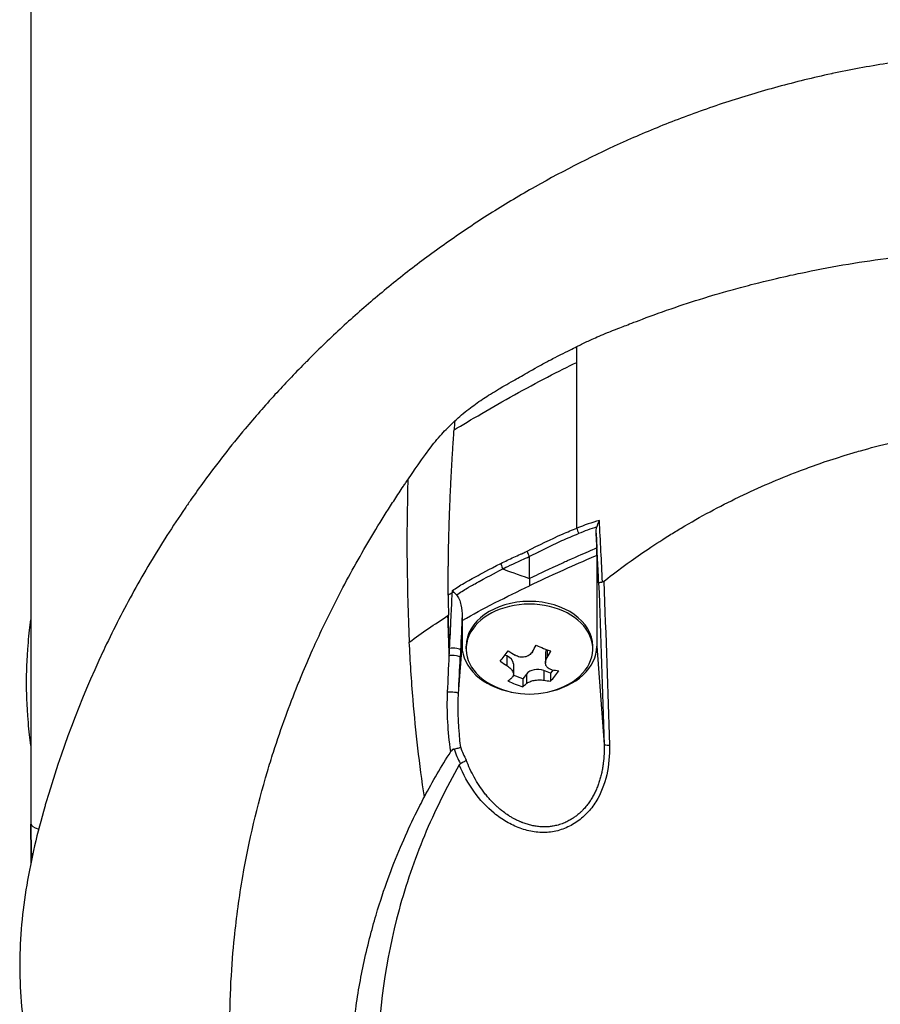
# Model space of a CAD drawing. Header units: millimetres. Extents: x 0 to 4378, y 0 to 2376.
# Tile 32 of 229: x 739 to 803, y 843 to 916. Entities that reach past the tile are written whole.
import ezdxf

# ---------------------------------------------------------------- set-up
doc = ezdxf.new("R2010")
doc.units = ezdxf.units.MM
doc.header["$LTSCALE"] = 0.2

# ---------------------------------------------------------------- blocks, each defined once
blk = doc.blocks.new('A$Cf49f56b7')
for p, q in [((-76, 286.5), (-76, 194.133)), ((-38.892, 230.655), (-38.893, 230.658)), ((-42.12, 228.777), (-42.12, 228.771)), ((-41.13, 229.376), (-41.13, 229.38)), ((-42.598, 228.464), (-42.598, 228.457)), ((-13.387, 225), (-13.384, 225)), ((-34.045, 218.588), (-34.01, 217.487)), ((-36.474, 218.091), (-36.474, 218.091)), ((-35.88, 218.348), (-35.88, 218.348)), ((-35.845, 218.363), (-35.845, 218.363)), ((-38.442, 217.63), (-38.442, 217.632)), ((-34.753, 217.178), (-34.753, 217.178)), ((-34.68, 217.209), (-34.68, 217.209)), ((-39.012, 216.85), (-39.011, 215.229)), ((-35.86, 216.696), (-35.86, 216.696)), ((-35.766, 216.738), (-35.766, 216.738)), ((-35.088, 217.034), (-35.088, 217.034)), ((-34, 216.926), (-34, 210.205)), ((-41, 215.969), (-41, 215.972)), ((-43.085, 215.312), (-43.085, 215.312)), ((-39.001, 215.233), (-39, 215.233)), ((-43.104, 214.803), (-43.104, 214.803)), ((-43.031, 214.844), (-43.031, 214.844)), ((-43.03, 214.844), (-43.03, 214.844)), ((-45.013, 212.496), (-45.048, 212.474)), ((-44, 212.111), (-44, 210.205)), ((-44.26, 206.692), (-44, 210.205)), ((-43.7, 210.001), (-43.7, 210.205)), ((-37.689, 209.943), (-37.689, 209.357)), ((-34.3, 210.001), (-34.3, 210.205)), ((-34, 210.205), (-33.459, 202.907)), ((-40.673, 209.475), (-40.817, 209.532)), ((-40.673, 209.475), (-40.673, 208.759)), ((-37.808, 209.748), (-37.808, 208.969)), ((-40.192, 208.895), (-40.192, 208.116)), ((-37.429, 208.193), (-37.938, 208.394)), ((-37.938, 208.394), (-37.938, 207.678)), ((-37.236, 208.437), (-37.429, 208.193)), ((-39.502, 207.778), (-40.197, 208.053)), ((-39.217, 208.138), (-39.502, 207.778)), ((-39.502, 207.778), (-39.502, 207.195)), ((-39.217, 208.138), (-39.217, 207.422)), ((-37.429, 208.193), (-37.429, 207.61)), ((-44.069, 201.078), (-44.069, 201.077))]:
    blk.add_line(p, q)
for centre, radius, start, end in [((-39, 212.751), 6.1, 244.35466, 295.64534), ((0, 197), 76, 180, 181.99534)]:
    blk.add_arc(centre, radius, start, end)
for centre, major_axis, ratio, start_param, end_param in [((-35.527, 80.464), (-0.002, -464.026), 0.000103, 1.901794, 1.904474), ((-39, 231.065), (3.5, 0), 0.707107, 0.489832, 0.490318), ((-35.516, 80.461), (-0.003, -464.041), 0.000077, 1.873889, 1.901789), ((-37.253, 202.681), (3.416, -81.613), 0.011529, 4.365019, 4.365079), ((151.156, 190.192), (138.17, -155.979), 0.89339, 3.857218, 3.860534), ((-29.232, 194.151), (-2.408, -26.093), 0.833074, 3.462807, 3.541696), ((-35.604, 219.007), (0.499, 0.024), 0.737349, 1.285463, 1.285503), ((-87.358, 657.406), (58.455, -812.222), 0.032092, 0.992432, 0.999129), ((-35, 218.703), (0.374, -0.927), 0.383411, 4.276504, 4.71001), ((-42.638, 103.433), (13.544, -365.495), 0.037007, 1.879349, 1.889951), ((-38.361, 217.68), (-0.396, -0.305), 0.620998, 6.015507, 6.019488), ((-38.361, 217.68), (0.5, 0.02), 0.722634, 3.728807, 3.732134), ((-38.27, 217.67), (-0.056, -0.497), 0.111829, 5.971885, 5.976832), ((-43.312, 215.612), (0.44, -0.238), 0.66058, 0.208931, 0.21056), ((-18.899, 223.825), (-27.699, -11.247), 0.066425, 5.885499, 5.916809), ((-44.418, 214.046), (-0.499, 0.026), 0.271719, 5.066311, 5.389566), ((-39, 210.205), (-4.7, 0), 0.707107, 3.141593, 6.283185), ((-39, 210.001), (-4.7, 0), 0.707107, 2.167258, 7.25752), ((-41.043, 181.908), (4.235, 114.275), 0.037009, 1.32459, 1.329457), ((-39, 210.205), (-5, 0), 0.707107, 0, 1.305249), ((-40.877, 213.492), (-2.098, -5.309), 0.344977, 0.743149, 0.963147), ((-38.694, 213.138), (-4.76, 3.763), 0.617245, 1.662492, 1.763539), ((-39.547, 212.967), (-2.23, -5.643), 0.344977, 1.114303, 1.21535), ((-37.951, 214.078), (-4.479, 3.54), 0.617245, 1.914695, 2.134693), ((-36.868, 209.748), (-0.94, 0), 0.707107, 5.947027, 6.283185), ((-38.453, 212.535), (2.23, 5.643), 0.344977, 4.255896, 4.356942), ((-39, 210.205), (5, 0), 0.707107, 4.977936, 6.283185), ((-39.306, 212.364), (4.76, -3.763), 0.617245, 4.804085, 4.905131), ((-41.132, 208.895), (0.94, 0), 0.707107, 0, 1.061147), ((-38.397, 207.814), (0.94, 0), 0.707107, 1.061147, 2.631943), ((-37.123, 212.009), (2.098, 5.309), 0.344977, 3.884742, 4.104739), ((-38.694, 213.138), (-4.76, 3.763), 0.617245, 2.285849, 2.386895), ((-39.547, 212.967), (-2.23, -5.643), 0.344977, 0.490947, 0.591993), ((-40.049, 211.424), (4.479, -3.54), 0.617245, 5.056288, 5.276285), ((-39.306, 212.364), (4.76, -3.763), 0.617245, 5.427442, 5.528488), ((-38.453, 212.535), (2.23, 5.643), 0.344977, 3.632539, 3.733586), ((-13.479, 217.743), (30.694, 16.162), 0.412444, 3.066867, 3.149579), ((-42.55, 203.023), (1.073, -2.823), 0.520535, 4.632489, 4.976915), ((-32.96, 202.925), (-0.5, -0.016), 0.124372, 0.037307, 1.353854), ((0, 197), (-76, 0), 0.039474, 0, 0.123621)]:
    blk.add_ellipse(centre, major_axis=major_axis, ratio=ratio, start_param=start_param, end_param=end_param)
for points, knots in [([(0, 254.448), (-1.401, 254.45), (-2.8, 254.414), (-4.196, 254.34), (-4.894, 254.303), (-5.591, 254.256), (-6.286, 254.201), (-6.98, 254.145), (-7.673, 254.08), (-8.363, 254.007), (-9.744, 253.859), (-11.117, 253.676), (-12.481, 253.458), (-13.163, 253.349), (-13.843, 253.231), (-14.519, 253.105), (-15.195, 252.978), (-15.867, 252.844), (-16.535, 252.701), (-16.555, 252.696), (-16.575, 252.692), (-16.595, 252.688), (-17.937, 252.4), (-19.262, 252.077), (-20.573, 251.721), (-21.228, 251.543), (-21.88, 251.356), (-22.526, 251.163), (-23.172, 250.969), (-23.812, 250.767), (-24.448, 250.558), (-25.718, 250.141), (-26.969, 249.693), (-28.2, 249.218), (-29.391, 248.757), (-30.564, 248.27), (-31.714, 247.76), (-31.751, 247.743), (-31.789, 247.727), (-31.827, 247.71), (-34.167, 246.667), (-36.423, 245.526), (-38.584, 244.302), (-39.665, 243.691), (-40.721, 243.059), (-41.754, 242.408), (-42.788, 241.756), (-43.798, 241.085), (-44.784, 240.397), (-45.777, 239.704), (-46.744, 238.994), (-47.688, 238.267), (-48.632, 237.541), (-49.553, 236.798), (-50.448, 236.042), (-51.342, 235.286), (-52.211, 234.517), (-53.058, 233.734), (-53.905, 232.951), (-54.729, 232.154), (-55.531, 231.346), (-55.586, 231.29), (-55.642, 231.234), (-55.697, 231.178), (-56.445, 230.419), (-57.175, 229.65), (-57.884, 228.873), (-58.644, 228.04), (-59.38, 227.197), (-60.092, 226.345), (-61.162, 225.065), (-62.179, 223.764), (-63.147, 222.441), (-63.469, 222.001), (-63.785, 221.56), (-64.096, 221.116), (-64.253, 220.892), (-64.408, 220.667), (-64.562, 220.442), (-65.021, 219.771), (-65.467, 219.096), (-65.9, 218.418), (-66.766, 217.061), (-67.582, 215.689), (-68.349, 214.303), (-69.116, 212.917), (-69.834, 211.516), (-70.506, 210.101), (-70.548, 210.014), (-70.589, 209.927), (-70.63, 209.84), (-72.367, 206.146), (-73.778, 202.376), (-74.888, 198.565), (-74.916, 198.471), (-74.943, 198.377), (-74.97, 198.283), (-75.245, 197.323), (-75.498, 196.359), (-75.724, 195.39), (-75.95, 194.42), (-76.148, 193.445), (-76.311, 192.471), (-76.637, 190.523), (-76.825, 188.577), (-76.831, 186.636), (-76.832, 186.553), (-76.832, 186.47), (-76.831, 186.386), (-76.822, 184.43), (-76.63, 182.478), (-76.304, 180.528), (-76.141, 179.554), (-75.944, 178.58), (-75.718, 177.608), (-75.493, 176.636), (-75.24, 175.666), (-74.967, 174.701), (-74.949, 174.641), (-74.932, 174.58), (-74.915, 174.52), (-74.363, 172.596), (-73.735, 170.683), (-73.027, 168.785), (-72.673, 167.835), (-72.298, 166.89), (-71.904, 165.949), (-71.51, 165.008), (-71.095, 164.073), (-70.66, 163.142), (-70.639, 163.096), (-70.617, 163.05), (-70.595, 163.003), (-69.712, 161.123), (-68.743, 159.261), (-67.689, 157.428), (-66.635, 155.595), (-65.496, 153.791), (-64.267, 152.019), (-63.653, 151.132), (-63.016, 150.254), (-62.356, 149.382), (-61.696, 148.511), (-61.011, 147.647), (-60.305, 146.794), (-59.598, 145.941), (-58.868, 145.098), (-58.116, 144.266), (-57.365, 143.434), (-56.59, 142.614), (-55.792, 141.805), (-55.774, 141.787), (-55.757, 141.769), (-55.739, 141.75), (-54.938, 140.941), (-54.114, 140.143), (-53.264, 139.357), (-52.414, 138.571), (-51.538, 137.796), (-50.639, 137.037), (-49.739, 136.278), (-48.816, 135.535), (-47.87, 134.807), (-47.766, 134.727), (-47.662, 134.648), (-47.558, 134.569)], [0, 0, 0, 0, 0.0041991, 0.0041991, 0.0041991, 0.0062987, 0.0062987, 0.0062987, 0.0083983, 0.0083983, 0.0083983, 0.0125974, 0.0125974, 0.0125974, 0.014697, 0.014697, 0.014697, 0.0167965, 0.0167965, 0.0167965, 0.0168599, 0.0168599, 0.0168599, 0.0210764, 0.0210764, 0.0210764, 0.0231847, 0.0231847, 0.0231847, 0.025293, 0.025293, 0.025293, 0.0295096, 0.0295096, 0.0295096, 0.0335924, 0.0335924, 0.0335924, 0.0337261, 0.0337261, 0.0337261, 0.0420526, 0.0420526, 0.0420526, 0.0462159, 0.0462159, 0.0462159, 0.0503791, 0.0503791, 0.0503791, 0.0545745, 0.0545745, 0.0545745, 0.0587698, 0.0587698, 0.0587698, 0.0629602, 0.0629602, 0.0629602, 0.0671505, 0.0671505, 0.0671505, 0.0674414, 0.0674414, 0.0674414, 0.0713694, 0.0713694, 0.0713694, 0.0755743, 0.0755743, 0.0755743, 0.0818817, 0.0818817, 0.0818817, 0.0839768, 0.0839768, 0.0839768, 0.0850355, 0.0850355, 0.0850355, 0.0881892, 0.0881892, 0.0881892, 0.0944966, 0.0944966, 0.0944966, 0.1008041, 0.1008041, 0.1008041, 0.1011921, 0.1011921, 0.1011921, 0.1176445, 0.1176445, 0.1176445, 0.1180502, 0.1180502, 0.1180502, 0.1221943, 0.1221943, 0.1221943, 0.1263384, 0.1263384, 0.1263384, 0.1346266, 0.1346266, 0.1346266, 0.1349824, 0.1349824, 0.1349824, 0.143338, 0.143338, 0.143338, 0.1475158, 0.1475158, 0.1475158, 0.1516936, 0.1516936, 0.1516936, 0.1519551, 0.1519551, 0.1519551, 0.160293, 0.160293, 0.160293, 0.164462, 0.164462, 0.164462, 0.168631, 0.168631, 0.168631, 0.1688379, 0.1688379, 0.1688379, 0.1772635, 0.1772635, 0.1772635, 0.1856891, 0.1856891, 0.1856891, 0.1899019, 0.1899019, 0.1899019, 0.1941147, 0.1941147, 0.1941147, 0.1983275, 0.1983275, 0.1983275, 0.2025403, 0.2025403, 0.2025403, 0.2026348, 0.2026348, 0.2026348, 0.206856, 0.206856, 0.206856, 0.2110771, 0.2110771, 0.2110771, 0.2152983, 0.2152983, 0.2152983, 0.2157612, 0.2157612, 0.2157612, 0.2157612]), ([(-35.481, 232.441), (-35.252, 232.564), (-35.007, 232.687), (-34.747, 232.809), (-34.618, 232.87), (-34.487, 232.93), (-34.351, 232.991), (-34.041, 233.13), (-33.659, 233.294), (-33.203, 233.478), (-33.114, 233.514), (-32.921, 233.591), (-32.623, 233.708), (-32.383, 233.802), (-32.188, 233.877), (-32.041, 233.934), (-31.794, 234.03), (-31.404, 234.183), (-30.868, 234.386), (-30.169, 234.652), (-29.378, 234.942), (-28.489, 235.249), (-27.688, 235.526), (-26.879, 235.791), (-26.063, 236.044), (-25.663, 236.168), (-24.932, 236.392), (-23.854, 236.689), (-23.406, 236.813), (-22.898, 236.949), (-22.329, 237.094), (-20.346, 237.599), (-19.052, 237.86), (-18.494, 237.975), (-16.401, 238.407), (-14.277, 238.763), (-12.134, 239.044), (-11.819, 239.085), (-11.505, 239.125), (-11.19, 239.162), (-9.348, 239.384), (-7.492, 239.551), (-5.63, 239.662), (-3.674, 239.779), (-1.795, 239.832), (0, 239.835)], [0, 0, 0, 0, 0.0239304, 0.0239304, 0.0239304, 0.0357143, 0.0357143, 0.0357143, 0.0714286, 0.0714286, 0.0714286, 0.0892857, 0.0892857, 0.0892857, 0.1071429, 0.1071429, 0.1071429, 0.1428571, 0.1428571, 0.1428571, 0.2142857, 0.2142857, 0.2142857, 0.2857143, 0.2857143, 0.2857143, 0.3613783, 0.3613783, 0.3613783, 0.3928571, 0.3928571, 0.3928571, 0.5, 0.5, 0.5, 0.6744467, 0.6744467, 0.6744467, 0.7, 0.7, 0.7, 0.85, 0.85, 0.85, 1, 1, 1, 1]), ([(-44.545, 226.919), (-44.219, 227.224), (-43.868, 227.522), (-43.503, 227.804), (-43.187, 228.048), (-42.843, 228.295), (-42.472, 228.542), (-42.453, 228.554), (-42.435, 228.567), (-42.416, 228.579), (-42.089, 228.795), (-41.717, 229.028), (-41.297, 229.278), (-41.056, 229.421), (-40.678, 229.641), (-40.159, 229.934), (-40.132, 229.95), (-40.104, 229.965), (-40.075, 229.981), (-39.793, 230.142), (-39.437, 230.345), (-39.013, 230.587), (-38.367, 230.955), (-37.989, 231.163), (-37.858, 231.234), (-37.79, 231.271), (-37.718, 231.311), (-37.641, 231.352), (-37.528, 231.412), (-37.405, 231.477), (-37.273, 231.546), (-37.225, 231.571), (-37.021, 231.677), (-36.682, 231.847), (-36.167, 232.105), (-35.775, 232.296), (-35.481, 232.441)], [-1, -1, -1, -1, -0.875, -0.875, -0.875, -0.756037, -0.756037, -0.756037, -0.75, -0.75, -0.75, -0.625, -0.625, -0.625, -0.5, -0.5, -0.5, -0.4885486, -0.4885486, -0.4885486, -0.375, -0.375, -0.375, -0.25, -0.25, -0.25, -0.2247748, -0.2247748, -0.2247748, -0.1875, -0.1875, -0.1875, -0.125, -0.125, -0.125, -0.0000001, -0.0000001, -0.0000001, -0.0000001]), ([(-44.592, 226.271), (-44, 226.622), (-43.296, 227.036), (-42.532, 227.478), (-41.769, 227.919), (-40.946, 228.388), (-40.117, 228.85), (-39.287, 229.312), (-38.451, 229.768), (-37.661, 230.182), (-36.871, 230.596), (-36.127, 230.969), (-35.481, 231.266)], [-1, -1, -1, -1, -0.75, -0.75, -0.75, -0.5, -0.5, -0.5, -0.25, -0.25, -0.25, 0, 0, 0, 0]), ([(-48.026, 222.563), (-47.828, 222.854), (-47.299, 223.635), (-46.393, 224.872), (-46.133, 225.227), (-45.838, 225.587), (-45.509, 225.948), (-45.231, 226.252), (-44.91, 226.577), (-44.545, 226.919)], [-1, -1, -1, -1, -0.5, -0.5, -0.5, -0.25, -0.25, -0.25, 0, 0, 0, 0]), ([(-33.473, 215.019), (-33.407, 215.071), (-32.847, 215.528), (-31.742, 216.329), (-30.973, 216.887), (-29.94, 217.608), (-28.604, 218.441), (-28.313, 218.622), (-28.023, 218.8), (-27.732, 218.973), (-26.303, 219.827), (-24.883, 220.586), (-23.488, 221.261), (-23.453, 221.278), (-23.417, 221.295), (-23.382, 221.312), (-21.966, 221.993), (-20.518, 222.615), (-19.045, 223.177), (-18.643, 223.33), (-18.24, 223.478), (-17.835, 223.622), (-17.822, 223.626), (-16.884, 223.987), (-14.967, 224.556), (-14.796, 224.607), (-14.62, 224.658), (-14.439, 224.71), (-13.728, 224.913), (-12.936, 225.125), (-12.063, 225.335), (-11.056, 225.577), (-10.268, 225.739), (-9.708, 225.849), (-9.122, 225.964), (-8.786, 226.023), (-8.701, 226.038), (-8.238, 226.12), (-7.773, 226.198), (-7.307, 226.269), (-6.637, 226.372), (-5.964, 226.462), (-5.289, 226.541), (-5.193, 226.552), (-5.059, 226.567), (-4.889, 226.585), (-4.393, 226.638), (-3.584, 226.721), (-2.457, 226.785), (-2.258, 226.796), (-2.049, 226.807), (-1.83, 226.816), (-1.635, 226.825), (-1.438, 226.832), (-1.238, 226.838), (-0.841, 226.85), (-0.435, 226.856), (-0.017, 226.857), (0.38, 226.858), (0.787, 226.853), (1.203, 226.841), (1.355, 226.837), (1.508, 226.832), (1.663, 226.827), (1.931, 226.817), (2.184, 226.805), (2.423, 226.792), (3.581, 226.729), (4.391, 226.646), (4.855, 226.598), (4.975, 226.586), (5.072, 226.575), (5.146, 226.567), (5.858, 226.488), (6.567, 226.395), (7.274, 226.289), (7.713, 226.223), (8.151, 226.151), (8.588, 226.075), (8.633, 226.067), (8.997, 226.006), (9.676, 225.874), (10.232, 225.766), (10.998, 225.61), (11.969, 225.381), (12.599, 225.231), (13.415, 225.028), (14.41, 224.746), (14.689, 224.666), (14.983, 224.581), (15.29, 224.488), (15.599, 224.395), (16.082, 224.248), (16.733, 224.033), (17.348, 223.83), (18.113, 223.566), (19.02, 223.223), (20.252, 222.756), (21.748, 222.143), (23.468, 221.315), (24.767, 220.69), (26.193, 219.942), (27.718, 219.037), (28.995, 218.278), (30.342, 217.408), (31.734, 216.404), (32.307, 215.99), (32.888, 215.554), (33.475, 215.094)], [0, 0, 0, 0, 0.049153, 0.049153, 0.049153, 0.083333, 0.083333, 0.083333, 0.097112, 0.097112, 0.097112, 0.164941, 0.164941, 0.164941, 0.166667, 0.166667, 0.166667, 0.23215, 0.23215, 0.23215, 0.25, 0.25, 0.25, 0.291667, 0.291667, 0.291667, 0.300119, 0.300119, 0.300119, 0.333333, 0.333333, 0.333333, 0.356595, 0.356595, 0.356595, 0.380952, 0.380952, 0.380952, 0.400465, 0.400465, 0.400465, 0.428571, 0.428571, 0.428571, 0.43936, 0.43936, 0.43936, 0.470659, 0.470659, 0.470659, 0.47619, 0.47619, 0.47619, 0.48476, 0.48476, 0.48476, 0.501735, 0.501735, 0.501735, 0.517903, 0.517903, 0.517903, 0.52381, 0.52381, 0.52381, 0.530496, 0.530496, 0.530496, 0.562996, 0.562996, 0.562996, 0.571429, 0.571429, 0.571429, 0.600812, 0.600812, 0.600812, 0.619048, 0.619048, 0.619048, 0.645252, 0.645252, 0.645252, 0.666667, 0.666667, 0.666667, 0.703844, 0.703844, 0.703844, 0.714286, 0.714286, 0.714286, 0.767745, 0.767745, 0.767745, 0.81824, 0.81824, 0.81824, 0.886861, 0.886861, 0.886861, 0.938687, 0.938687, 0.938687, 0.982109, 0.982109, 0.982109, 1, 1, 1, 1]), ([(-45.028, 213.983), (-45.028, 214.034), (-45.028, 214.086), (-45.028, 214.137), (-45.029, 214.443), (-45.029, 214.751), (-45.028, 215.006), (-45.028, 215.26), (-45.026, 215.461), (-45.025, 215.684), (-45.024, 215.796), (-45.023, 215.914), (-45.022, 216.029), (-45.02, 216.144), (-45.019, 216.256), (-45.018, 216.369), (-45.016, 216.482), (-45.015, 216.596), (-45.013, 216.71), (-45.011, 216.88), (-45.008, 217.05), (-45.005, 217.22), (-45.002, 217.389), (-44.998, 217.559), (-44.995, 217.729), (-44.991, 217.899), (-44.987, 218.069), (-44.983, 218.239), (-44.979, 218.38), (-44.976, 218.521), (-44.972, 218.662), (-44.968, 218.803), (-44.964, 218.945), (-44.96, 219.086), (-44.956, 219.227), (-44.951, 219.368), (-44.946, 219.509), (-44.941, 219.664), (-44.936, 219.819), (-44.931, 219.974), (-44.925, 220.129), (-44.919, 220.284), (-44.913, 220.439), (-44.908, 220.594), (-44.901, 220.749), (-44.895, 220.904), (-44.889, 221.052), (-44.883, 221.199), (-44.876, 221.347), (-44.87, 221.494), (-44.863, 221.642), (-44.856, 221.789), (-44.849, 221.937), (-44.842, 222.084), (-44.835, 222.232), (-44.828, 222.383), (-44.82, 222.534), (-44.812, 222.684), (-44.805, 222.835), (-44.797, 222.986), (-44.789, 223.137), (-44.78, 223.287), (-44.772, 223.438), (-44.763, 223.589), (-44.755, 223.738), (-44.746, 223.886), (-44.738, 224.035), (-44.729, 224.184), (-44.72, 224.332), (-44.711, 224.481), (-44.702, 224.63), (-44.692, 224.778), (-44.683, 224.927), (-44.673, 225.076), (-44.663, 225.226), (-44.654, 225.375), (-44.644, 225.524), (-44.634, 225.674), (-44.623, 225.823), (-44.613, 225.972), (-44.603, 226.121), (-44.592, 226.271)], [-0.9999951, -0.9999951, -0.9999951, -0.9999951, -0.9905681, -0.9905681, -0.9905681, -0.9342354, -0.9342354, -0.9342354, -0.8779027, -0.8779027, -0.8779027, -0.8497363, -0.8497363, -0.8497363, -0.8215699, -0.8215699, -0.8215699, -0.7934036, -0.7934036, -0.7934036, -0.7512399, -0.7512399, -0.7512399, -0.7090762, -0.7090762, -0.7090762, -0.6669125, -0.6669125, -0.6669125, -0.6318289, -0.6318289, -0.6318289, -0.5967452, -0.5967452, -0.5967452, -0.5616615, -0.5616615, -0.5616615, -0.5231151, -0.5231151, -0.5231151, -0.4845687, -0.4845687, -0.4845687, -0.4460223, -0.4460223, -0.4460223, -0.4092809, -0.4092809, -0.4092809, -0.3725394, -0.3725394, -0.3725394, -0.3357979, -0.3357979, -0.3357979, -0.298224, -0.298224, -0.298224, -0.2606502, -0.2606502, -0.2606502, -0.2230764, -0.2230764, -0.2230764, -0.1859857, -0.1859857, -0.1859857, -0.1488951, -0.1488951, -0.1488951, -0.1118044, -0.1118044, -0.1118044, -0.0745363, -0.0745363, -0.0745363, -0.0372681, -0.0372681, -0.0372681, 0, 0, 0, 0]), ([(0.057, 122.335), (-0.41, 122.336), (-2.636, 122.319), (-7.582, 122.78), (-9.478, 123.045), (-12.611, 123.629), (-13.856, 123.901), (-16.741, 124.623), (-18.37, 125.102), (-20.895, 125.958), (-21.806, 126.292), (-23.188, 126.835), (-23.666, 127.03), (-26.68, 128.304), (-29.141, 129.548), (-34.65, 132.814), (-37.625, 134.957), (-40.752, 137.669), (-41.116, 137.993), (-44.46, 141.037), (-47.148, 144.042), (-49.79, 147.635), (-50.081, 148.041), (-50.635, 148.834), (-50.902, 149.226), (-51.3, 149.824), (-51.436, 150.033), (-52.075, 151.02), (-52.596, 151.864), (-53.34, 153.143), (-53.587, 153.579), (-54.484, 155.211), (-55.087, 156.401), (-56.243, 158.874), (-56.805, 160.2), (-57.547, 162.126), (-57.759, 162.699), (-58.593, 165.059), (-59.125, 166.824), (-59.633, 168.853), (-59.69, 169.087), (-59.863, 169.818), (-59.973, 170.313), (-60.149, 171.164), (-60.222, 171.532), (-60.667, 173.933), (-61.115, 176.989), (-61.218, 180.997), (-61.222, 181.183), (-61.268, 184.117), (-61.091, 186.65), (-60.74, 190.09), (-60.533, 191.602), (-59.818, 195.746), (-59.201, 198.355), (-58.302, 201.385), (-58.154, 201.865), (-57.715, 203.237), (-57.411, 204.126), (-56.809, 205.781), (-56.512, 206.555), (-56.069, 207.651), (-55.931, 207.986), (-55.539, 208.92), (-55.269, 209.543), (-54.742, 210.711), (-54.491, 211.25), (-53.789, 212.714), (-53.324, 213.641), (-52.114, 215.935), (-51.341, 217.302), (-50.143, 219.294), (-49.733, 219.954), (-49.103, 220.939), (-48.891, 221.266), (-48.569, 221.754), (-48.461, 221.916), (-48.298, 222.159), (-48.244, 222.24), (-48.162, 222.362), (-48.135, 222.402), (-48.07, 222.499), (-48.04, 222.542), (-48.026, 222.563)], [0.000004, 0.000004, 0.000004, 0.000004, 0.139875, 0.139875, 0.227512, 0.227512, 0.285894, 0.285894, 0.363713, 0.363713, 0.408155, 0.408155, 0.431826, 0.431826, 0.55804, 0.55804, 0.726318, 0.726318, 0.748791, 0.748791, 0.934846, 0.934846, 0.958293, 0.958293, 0.980317, 0.980317, 0.992046, 0.992046, 1.035571, 1.035571, 1.057896, 1.057896, 1.118512, 1.118512, 1.185121, 1.185121, 1.212956, 1.212956, 1.299325, 1.299325, 1.310275, 1.310275, 1.333714, 1.333714, 1.350359, 1.350359, 1.438721, 1.438721, 1.44302, 1.44302, 1.506527, 1.506527, 1.556602, 1.556602, 1.644538, 1.644538, 1.661123, 1.661123, 1.692259, 1.692259, 1.719331, 1.719331, 1.731162, 1.731162, 1.752878, 1.752878, 1.771547, 1.771547, 1.804434, 1.804434, 1.853817, 1.853817, 1.878775, 1.878775, 1.891253, 1.891253, 1.897493, 1.897493, 1.900613, 1.900613, 1.902173, 1.902173, 1.904354, 1.904354, 1.904354, 1.904354]), ([(-33.81, 219.543), (-33.81, 219.542), (-33.811, 219.54), (-33.851, 219.461), (-33.888, 219.381), (-33.953, 219.218), (-33.981, 219.134), (-34.003, 219.051)], [-0.05331463, -0.05331463, -0.05331463, -0.05331463, -0.05288999, -0.05288999, -0.02663491, -0.02663491, 0, 0, 0, 0]), ([(-39.17, 217.251), (-38.311, 217.715), (-37.402, 218.15), (-36.537, 218.526), (-36.173, 218.685), (-35.818, 218.833), (-35.481, 218.965)], [0, 0, 0, 0, 0.7037836, 0.7037836, 0.7037836, 1, 1, 1, 1]), ([(-39.012, 216.851), (-38.612, 217.061), (-37.814, 217.47), (-36.598, 218.045), (-35.773, 218.396), (-35.357, 218.562)], [0.0000415, 0.0000415, 0.0000415, 0.0000415, 0.1455655, 0.2911132, 0.436691, 0.436691, 0.436691, 0.436691]), ([(-34.045, 218.588), (-34.048, 218.671), (-34.046, 218.756), (-34.032, 218.91), (-34.021, 218.982), (-34.003, 219.051)], [0.00000001, 0.00000001, 0.00000001, 0.00000001, 0.02523633, 0.02523633, 0.04713053, 0.04713053, 0.04713053, 0.04713053]), ([(-41.126, 216.347), (-40.804, 216.507), (-40.479, 216.662), (-40.154, 216.81), (-39.991, 216.885), (-39.827, 216.958), (-39.663, 217.03), (-39.622, 217.048), (-39.54, 217.084), (-39.416, 217.138), (-39.313, 217.182), (-39.231, 217.22), (-39.17, 217.251)], [0, 0, 0, 0, 0.5, 0.5, 0.5, 0.75, 0.75, 0.75, 0.875, 0.875, 0.875, 1, 1, 1, 1]), ([(-39, 215.233), (-38.999, 215.233), (-38.88, 215.292), (-38.642, 215.406), (-38.257, 215.592), (-37.56, 215.928), (-36.534, 216.394), (-36.406, 216.452), (-36.283, 216.507), (-36.165, 216.56), (-35.406, 216.901), (-34.841, 217.141), (-34.479, 217.294), (-34.212, 217.407), (-34.056, 217.473), (-34.011, 217.492)], [-0.9988293, -0.9988293, -0.9988293, -0.9988293, -0.8087165, -0.8087165, -0.8087165, -0.5, -0.5, -0.5, -0.459096, -0.459096, -0.459096, -0.1967319, -0.1967319, -0.1967319, -0.0034173, -0.0034173, -0.0034173, -0.0034173]), ([(-34, 216.926), (-34.001, 217.013), (-34.002, 217.107), (-34.007, 217.332), (-34.01, 217.428), (-34.008, 217.487)], [-0.027926, -0.027926, -0.027926, -0.027926, -0.01670544, -0.01670544, -0.00203965, -0.00203965, -0.00203965, -0.00203965]), ([(-44.717, 214.335), (-44.451, 214.518), (-44.161, 214.7), (-43.851, 214.881), (-43.666, 214.989), (-43.375, 215.154), (-42.956, 215.382), (-42.609, 215.572), (-42.012, 215.89), (-41.126, 216.347)], [0, 0, 0, 0, 0.25, 0.25, 0.25, 0.5, 0.5, 0.5, 1, 1, 1, 1]), ([(-41.126, 216.347), (-41.123, 216.336), (-41.121, 216.326), (-41.118, 216.315), (-41.076, 216.159), (-41.024, 216.029), (-40.987, 215.941), (-40.986, 215.939), (-40.986, 215.937), (-40.986, 215.935)], [0.0000009, 0.0000009, 0.0000009, 0.0000009, 0.0601128, 0.0601128, 0.0601128, 0.9797341, 0.9797341, 0.9797341, 1, 1, 1, 1]), ([(-40.986, 215.935), (-40.71, 216.075), (-40.239, 216.308), (-39.561, 216.611), (-39.391, 216.686), (-39.208, 216.767), (-39.012, 216.851)], [0.000004, 0.000004, 0.000004, 0.000004, 0.7995408, 0.7995408, 0.7995408, 1, 1, 1, 1]), ([(-34, 216.926), (-35.19, 216.423), (-35.525, 216.28), (-37.652, 215.323), (-38.156, 215.084), (-39, 214.68)], [-0.5766006, -0.5766006, -0.5766006, -0.5766006, -0.3056629, -0.3056629, -0.000001, -0.000001, -0.000001, -0.000001]), ([(-44.413, 214.003), (-44.146, 214.188), (-43.87, 214.361), (-43.589, 214.528), (-43.582, 214.532), (-43.512, 214.573), (-43.377, 214.65), (-43.312, 214.687), (-43.241, 214.727), (-43.164, 214.77), (-43.118, 214.796), (-42.992, 214.866), (-42.786, 214.979), (-42.769, 214.988), (-42.752, 214.997), (-42.735, 215.007), (-41.893, 215.467), (-41.304, 215.769), (-40.986, 215.935)], [0.0000054, 0.0000054, 0.0000054, 0.0000054, 0.25, 0.25, 0.25, 0.3125, 0.3125, 0.3125, 0.375, 0.375, 0.375, 0.4908048, 0.4908048, 0.4908048, 0.5, 0.5, 0.5, 1, 1, 1, 1]), ([(-33.864, 214.904), (-33.864, 214.904), (-33.864, 214.904), (-33.862, 214.91), (-33.855, 214.916), (-33.828, 214.928), (-33.808, 214.934), (-33.757, 214.946), (-33.726, 214.952), (-33.656, 214.963), (-33.617, 214.968), (-33.576, 214.972)], [-0.05578122, -0.05578122, -0.05578122, -0.05578122, -0.05549131, -0.05549131, -0.04204343, -0.04204343, -0.0278857, -0.0278857, -0.01375246, -0.01375246, -0.00000001, -0.00000001, -0.00000001, -0.00000001]), ([(-33.473, 215.019), (-33.489, 215.006), (-33.507, 214.994), (-33.542, 214.979), (-33.559, 214.974), (-33.576, 214.972)], [0.00000003, 0.00000003, 0.00000003, 0.00000003, 0.00636331, 0.00636331, 0.01211247, 0.01211247, 0.01211247, 0.01211247]), ([(-44.924, 210.04), (-44.889, 210.734), (-44.853, 211.522), (-44.811, 212.404), (-44.785, 212.935), (-44.758, 213.523), (-44.726, 214.168)], [0.0000145, 0.0000145, 0.0000145, 0.0000145, 0.5714286, 0.5714286, 0.5714286, 0.9999999, 0.9999999, 0.9999999, 0.9999999]), ([(-44.717, 214.335), (-44.716, 214.334), (-44.716, 214.334), (-44.716, 214.334), (-44.716, 214.334), (-44.714, 214.333), (-44.707, 214.323), (-44.685, 214.297), (-44.672, 214.281), (-44.635, 214.239), (-44.61, 214.21), (-44.585, 214.182)], [-0.02607453, -0.02607453, -0.02607453, -0.02607453, -0.02588318, -0.02588318, -0.02566998, -0.02566998, -0.02001131, -0.02001131, -0.01284706, -0.01284706, 0, 0, 0, 0]), ([(-44, 212.111), (-43.076, 212.628), (-42.582, 212.903), (-40.704, 213.862), (-39.856, 214.274), (-39, 214.68)], [0.000001, 0.000001, 0.000001, 0.000001, 0.3534164, 0.3534164, 0.6374395, 0.6374395, 0.6374395, 0.6374395]), ([(-45.028, 213.983), (-45.027, 213.637), (-45.024, 213.341), (-45.021, 213.094), (-45.019, 212.892), (-45.016, 212.693), (-45.013, 212.496)], [-1, -1, -1, -1, -0.4, -0.4, -0.4, -0.0000001, -0.0000001, -0.0000001, -0.0000001]), ([(-44.413, 214.003), (-44.344, 213.93), (-44.278, 213.825), (-44.16, 213.56), (-44.114, 213.414), (-44.005, 212.964), (-43.988, 212.653), (-43.993, 212.476)], [0.0000037, 0.0000037, 0.0000037, 0.0000037, 0.0305583, 0.0305583, 0.0612291, 0.0612291, 0.1278217, 0.1278217, 0.1278217, 0.1278217]), ([(-76, 202.827), (-76.068, 203.335), (-76.134, 203.905), (-76.189, 204.538), (-76.305, 205.888), (-76.318, 206.88), (-76.318, 207.51), (-76.318, 208.156), (-76.304, 209.144), (-76.189, 210.47), (-76.132, 211.126), (-76.065, 211.692), (-76, 212.169)], [-0.52372536, -0.52372536, -0.52372536, -0.52372536, -0.515625, -0.515625, -0.515625, -0.5, -0.5, -0.5, -0.484375, -0.484375, -0.484375, -0.47696103, -0.47696103, -0.47696103, -0.47696103]), ([(-43.993, 212.476), (-43.994, 212.413), (-43.996, 212.351), (-43.998, 212.229), (-43.999, 212.169), (-44, 212.111)], [-0.04030747, -0.04030747, -0.04030747, -0.04030747, -0.02055344, -0.02055344, -0.000001, -0.000001, -0.000001, -0.000001]), ([(-46.791, 199.023), (-47.161, 201.426), (-47.434, 203.832), (-47.634, 206.237), (-47.752, 207.662), (-47.844, 209.087), (-47.915, 210.51)], [-1, -1, -1, -1, -0.372062, -0.372062, -0.372062, 0, 0, 0, 0]), ([(-44.951, 209.497), (-44.951, 209.497), (-44.947, 209.588), (-44.938, 209.769), (-44.932, 209.909), (-44.927, 210), (-44.924, 210.04)], [-0.9999992, -0.9999992, -0.9999992, -0.9999992, -0.5, -0.5, -0.5, -0.0000001, -0.0000001, -0.0000001, -0.0000001]), ([(-44.113, 209.912), (-44.118, 209.957), (-44.233, 210.005), (-44.4, 210.032), (-44.567, 210.059), (-44.779, 210.062), (-44.924, 210.04)], [0, 0, 0, 0, 0.497884, 0.497884, 0.497884, 1, 1, 1, 1]), ([(-38.783, 209.789), (-38.839, 209.696), (-38.92, 209.607), (-39.117, 209.471), (-39.232, 209.424), (-39.463, 209.378), (-39.591, 209.376), (-39.84, 209.423), (-39.961, 209.471), (-40.062, 209.533)], [-0.1437022, -0.1437022, -0.1437022, -0.1437022, -0.1077767, -0.1077767, -0.0718511, -0.0718511, -0.0359256, -0.0359256, 0, 0, 0, 0]), ([(-44.138, 209.373), (-44.144, 209.424), (-44.286, 209.468), (-44.425, 209.49), (-44.66, 209.527), (-44.848, 209.51), (-44.92, 209.501), (-44.933, 209.499), (-44.943, 209.498), (-44.951, 209.497)], [-1, -1, -1, -1, -0.6647042, -0.6647042, -0.6647042, -0.0981164, -0.0981164, -0.0981164, 0, 0, 0, 0]), ([(-37.327, 208.452), (-37.428, 208.47), (-37.526, 208.508), (-37.682, 208.622), (-37.74, 208.697), (-37.805, 208.86), (-37.816, 208.957), (-37.786, 209.159), (-37.745, 209.263), (-37.689, 209.357)], [-0.5881822, -0.5881822, -0.5881822, -0.5881822, -0.5522567, -0.5522567, -0.5163311, -0.5163311, -0.4804056, -0.4804056, -0.44448, -0.44448, -0.44448, -0.44448]), ([(-40.673, 208.759), (-40.572, 208.698), (-40.474, 208.621), (-40.318, 208.457), (-40.26, 208.369), (-40.195, 208.206), (-40.184, 208.121), (-40.214, 207.97), (-40.255, 207.904), (-40.311, 207.855)], [-0.2938438, -0.2938438, -0.2938438, -0.2938438, -0.2579182, -0.2579182, -0.2219927, -0.2219927, -0.1860671, -0.1860671, -0.1501416, -0.1501416, -0.1501416, -0.1501416]), ([(-39.217, 207.422), (-39.161, 207.472), (-39.08, 207.522), (-38.883, 207.607), (-38.768, 207.642), (-38.537, 207.688), (-38.409, 207.702), (-38.16, 207.706), (-38.039, 207.696), (-37.938, 207.678)], [-0.4380406, -0.4380406, -0.4380406, -0.4380406, -0.4021151, -0.4021151, -0.3661895, -0.3661895, -0.330264, -0.330264, -0.2943384, -0.2943384, -0.2943384, -0.2943384]), ([(-44.838, 202.377), (-44.948, 203.155), (-45.02, 203.89), (-45.058, 204.573), (-45.101, 205.34), (-45.106, 206.088), (-45.073, 206.808)], [0, 0, 0, 0, 0.5, 0.5, 0.5, 1, 1, 1, 1]), ([(-45.073, 206.808), (-44.93, 206.827), (-44.721, 206.823), (-44.554, 206.8), (-44.384, 206.776), (-44.266, 206.732), (-44.26, 206.692)], [0, 0, 0, 0, 0.496886, 0.496886, 0.496886, 1, 1, 1, 1]), ([(-44.585, 202.571), (-44.612, 202.565), (-44.638, 202.556), (-44.687, 202.531), (-44.71, 202.516), (-44.773, 202.464), (-44.809, 202.422), (-44.838, 202.377)], [-0.03323474, -0.03323474, -0.03323474, -0.03323474, -0.02493702, -0.02493702, -0.016586, -0.016586, -0.00000027, -0.00000027, -0.00000027, -0.00000027]), ([(-44.585, 202.571), (-44.487, 202.594), (-44.373, 202.62), (-44.28, 202.643), (-44.237, 202.654), (-44.199, 202.664), (-44.169, 202.672), (-44.138, 202.68), (-44.115, 202.687), (-44.1, 202.691)], [-0.9999898, -0.9999898, -0.9999898, -0.9999898, -0.5, -0.5, -0.5, -0.25, -0.25, -0.25, 0, 0, 0, 0]), ([(-33.065, 202.861), (-33.041, 202.099), (-33.104, 201.368), (-33.266, 200.662), (-33.433, 199.932), (-33.697, 199.265), (-34.072, 198.658), (-34.261, 198.351), (-34.481, 198.067), (-34.735, 197.803), (-34.987, 197.542), (-35.262, 197.312), (-35.563, 197.113), (-35.866, 196.913), (-36.184, 196.751), (-36.518, 196.63), (-36.859, 196.505), (-37.208, 196.426), (-37.563, 196.394), (-37.913, 196.362), (-38.273, 196.373), (-38.642, 196.427), (-38.991, 196.478), (-39.344, 196.567), (-39.699, 196.697), (-40.038, 196.819), (-40.372, 196.976), (-40.702, 197.167), (-41.019, 197.351), (-41.325, 197.563), (-41.617, 197.803), (-42.168, 198.256), (-42.675, 198.798), (-43.127, 199.431), (-43.546, 200.02), (-43.909, 200.675), (-44.206, 201.395)], [0, 0, 0, 0, 0.125, 0.125, 0.125, 0.25, 0.25, 0.25, 0.3125, 0.3125, 0.3125, 0.375, 0.375, 0.375, 0.4375, 0.4375, 0.4375, 0.5, 0.5, 0.5, 0.5625, 0.5625, 0.5625, 0.625, 0.625, 0.625, 0.6875, 0.6875, 0.6875, 0.75, 0.75, 0.75, 0.875, 0.875, 0.875, 0.9999998, 0.9999998, 0.9999998, 0.9999998]), ([(-33.459, 202.907), (-33.451, 202.674), (-33.453, 202.207), (-33.501, 201.627), (-33.569, 201.168), (-33.635, 200.826), (-33.716, 200.489), (-33.813, 200.159), (-33.927, 199.835), (-34.057, 199.519), (-34.18, 199.264), (-34.287, 199.065), (-34.369, 198.921), (-34.456, 198.781), (-34.546, 198.645), (-34.644, 198.508), (-34.749, 198.37), (-34.863, 198.233), (-34.991, 198.09), (-35.13, 197.948), (-35.314, 197.776), (-35.521, 197.606), (-35.721, 197.464), (-35.874, 197.366), (-36.05, 197.262), (-36.25, 197.159), (-36.476, 197.061), (-36.667, 196.99), (-36.863, 196.929), (-37.053, 196.881), (-37.227, 196.846), (-37.384, 196.821), (-37.504, 196.807), (-37.592, 196.8), (-37.66, 196.795), (-37.736, 196.791), (-37.848, 196.788), (-37.988, 196.789), (-38.156, 196.796), (-38.38, 196.815), (-38.66, 196.856), (-38.936, 196.918), (-39.155, 196.98), (-39.318, 197.032), (-39.453, 197.08), (-39.559, 197.122), (-39.623, 197.148), (-39.673, 197.169), (-39.733, 197.195), (-39.829, 197.238), (-39.968, 197.304), (-40.139, 197.392), (-40.34, 197.505), (-40.609, 197.671), (-40.9, 197.875), (-41.144, 198.069), (-41.296, 198.199), (-41.402, 198.293), (-41.515, 198.397), (-41.681, 198.558), (-41.882, 198.767), (-42.113, 199.027), (-42.406, 199.388), (-42.744, 199.864), (-43.106, 200.465), (-43.423, 201.093), (-43.604, 201.526), (-43.687, 201.746)], [0, 0, 0, 0, 0.070087, 0.140422, 0.175582, 0.210688, 0.245767, 0.280742, 0.31561, 0.350379, 0.385071, 0.402401, 0.419727, 0.436043, 0.452876, 0.470221, 0.488074, 0.506434, 0.525297, 0.547686, 0.56816, 0.603407, 0.631109, 0.644683, 0.659842, 0.694879, 0.714759, 0.736214, 0.758436, 0.778737, 0.797128, 0.813613, 0.828194, 0.834771, 0.840871, 0.849556, 0.858242, 0.875619, 0.89301, 0.91042, 0.945295, 0.980255, 0.997765, 1.015288, 1.03282, 1.041587, 1.050355, 1.05389, 1.058386, 1.070263, 1.085984, 1.105552, 1.128978, 1.156283, 1.201503, 1.236835, 1.250768, 1.262198, 1.279681, 1.29716, 1.332113, 1.36708, 1.402077, 1.472173, 1.542432, 1.612796, 1.68315, 1.68315, 1.68315, 1.68315]), ([(-46.791, 199.023), (-46.49, 199.594), (-46.177, 200.16), (-45.526, 201.278), (-45.188, 201.831), (-44.838, 202.377)], [-0.4021179, -0.4021179, -0.4021179, -0.4021179, -0.2010493, -0.2010493, -0.000001, -0.000001, -0.000001, -0.000001]), ([(-43.687, 201.746), (-43.737, 201.692), (-43.83, 201.635), (-43.854, 201.62), (-43.935, 201.57), (-44.033, 201.52), (-44.119, 201.48)], [-1, -1, -1, -1, -0.5, -0.5, -0.5, -0.0000115, -0.0000115, -0.0000115, -0.0000115]), ([(-44.206, 201.395), (-45.16, 199.702), (-46.035, 197.96), (-47.544, 194.337), (-48.171, 192.498), (-49.688, 186.918), (-50.228, 183.084), (-50.29, 176.681), (-50.093, 174.137), (-48.818, 166.365), (-46.865, 160.332), (-39.976, 149.627), (-35.782, 144.936), (-26.807, 138.495), (-23.109, 136.462), (-16.479, 133.753), (-13.649, 132.853), (-8.648, 131.697), (-6.474, 131.329), (-2.833, 130.964), (-1.355, 130.886), (0.132, 130.889)], [-13.245772, -13.245772, -13.245772, -13.245772, -12.251128, -12.251128, -11.274972, -11.274972, -9.337784, -9.337784, -8.051587, -8.051587, -5.366006, -5.366006, -3.267179, -3.267179, -1.993957, -1.993957, -1.102626, -1.102626, -0.445934, -0.445934, 0, 0, 0, 0]), ([(-44.206, 201.395), (-44.201, 201.404), (-44.195, 201.414), (-44.182, 201.431), (-44.175, 201.439), (-44.153, 201.461), (-44.137, 201.472), (-44.119, 201.48)], [0.00000075, 0.00000075, 0.00000075, 0.00000075, 0.00345757, 0.00345757, 0.00673721, 0.00673721, 0.01277471, 0.01277471, 0.01277471, 0.01277471]), ([(0.132, 126.865), (-0.449, 126.864), (-1.566, 126.865), (-3.21, 126.982), (-3.739, 127.02), (-4.252, 127.066), (-4.75, 127.117), (-5.367, 127.181), (-5.96, 127.254), (-6.529, 127.333), (-6.98, 127.396), (-8.081, 127.544), (-9.809, 127.893), (-11.136, 128.161), (-12.208, 128.425), (-13.036, 128.64), (-13.077, 128.651), (-13.118, 128.662), (-13.159, 128.672), (-15.539, 129.298), (-17.58, 129.995), (-19.303, 130.666), (-19.337, 130.679), (-20.365, 131.047), (-22.31, 131.937), (-22.318, 131.941), (-22.326, 131.945), (-22.334, 131.949), (-24.057, 132.739), (-25.02, 133.268), (-25.289, 133.412), (-27.177, 134.416), (-29.001, 135.528), (-30.748, 136.742), (-30.788, 136.769), (-30.827, 136.797), (-30.866, 136.824), (-31.016, 136.929), (-32.185, 137.697), (-34.187, 139.345), (-34.717, 139.781), (-35.303, 140.28), (-35.937, 140.851), (-36.8, 141.627), (-37.523, 142.329), (-38.124, 142.937), (-39.475, 144.304), (-40.218, 145.186), (-40.472, 145.48), (-41.591, 146.775), (-42.431, 147.875), (-43.054, 148.729), (-43.725, 149.649), (-44.145, 150.283), (-44.358, 150.605), (-45.382, 152.155), (-46.114, 153.445), (-46.638, 154.42), (-47.062, 155.208), (-47.35, 155.792), (-47.528, 156.158), (-47.81, 156.736), (-48.272, 157.699), (-48.835, 159.077), (-49.143, 159.831), (-49.388, 160.485), (-49.584, 161.034), (-49.727, 161.434), (-49.844, 161.778), (-49.938, 162.064), (-50.155, 162.718), (-50.477, 163.725), (-50.834, 165.102), (-51.29, 166.858), (-51.471, 167.896), (-51.524, 168.182), (-51.534, 168.231), (-51.543, 168.28), (-51.552, 168.329), (-51.928, 170.359), (-52.17, 172.413), (-52.276, 174.472), (-52.295, 174.841), (-52.314, 175.277), (-52.325, 175.781), (-52.338, 176.326), (-52.343, 176.949), (-52.332, 177.651), (-52.302, 179.442), (-52.198, 180.493), (-52.171, 180.808), (-52.101, 181.626), (-52.009, 182.444), (-51.896, 183.258), (-51.72, 184.529), (-51.492, 185.792), (-51.212, 187.046), (-50.909, 188.41), (-50.58, 189.602), (-50.266, 190.628), (-49.96, 191.626), (-49.668, 192.466), (-49.414, 193.155), (-48.786, 194.859), (-48.122, 196.361), (-47.478, 197.675), (-47.246, 198.149), (-47.016, 198.598), (-46.791, 199.023)], [-1, -1, -1, -1, -0.96875, -0.96875, -0.96875, -0.9547937, -0.9547937, -0.9547937, -0.9375, -0.9375, -0.9375, -0.90625, -0.90625, -0.90625, -0.875, -0.875, -0.875, -0.8739463, -0.8739463, -0.8739463, -0.8125, -0.8125, -0.8125, -0.7813822, -0.7813822, -0.7813822, -0.78125, -0.78125, -0.78125, -0.75, -0.75, -0.75, -0.6888795, -0.6888795, -0.6888795, -0.6875, -0.6875, -0.6875, -0.6380723, -0.6380723, -0.6380723, -0.625, -0.625, -0.625, -0.6057577, -0.6057577, -0.6057577, -0.5625, -0.5625, -0.5625, -0.5324119, -0.5324119, -0.5324119, -0.5, -0.5, -0.5, -0.4654336, -0.4654336, -0.4654336, -0.4375, -0.4375, -0.4375, -0.40625, -0.40625, -0.40625, -0.3881699, -0.3881699, -0.3881699, -0.375, -0.375, -0.375, -0.34375, -0.34375, -0.34375, -0.3125, -0.3125, -0.3125, -0.3110249, -0.3110249, -0.3110249, -0.25, -0.25, -0.25, -0.2349777, -0.2349777, -0.2349777, -0.21875, -0.21875, -0.21875, -0.1875, -0.1875, -0.1875, -0.1630802, -0.1630802, -0.1630802, -0.125, -0.125, -0.125, -0.0933033, -0.0933033, -0.0933033, -0.0625, -0.0625, -0.0625, -0.0165509, -0.0165509, -0.0165509, 0, 0, 0, 0])]:
    blk.add_open_spline(points, degree=3, knots=knots)
for points in [[(-48.026, 222.563), (-48.138, 218.32), (-48.101, 214.302), (-47.915, 210.51)], [(-34.003, 219.051), (-34.458, 218.905), (-34.91, 218.742), (-35.357, 218.562)], [(-39.17, 217.251), (-39.129, 217.111), (-39.073, 216.973), (-39.012, 216.851)], [(-38.184, 217.279), (-38.184, 217.279), (-38.183, 217.278), (-38.183, 217.278)], [(-34.01, 217.492), (-34.01, 217.492), (-34.009, 217.493), (-34.009, 217.493)], [(-40.986, 215.935), (-40.547, 215.771), (-39.893, 215.539), (-39.009, 215.236)], [(-42.869, 215.429), (-42.869, 215.429), (-42.869, 215.43), (-42.869, 215.43)], [(-39, 215.233), (-39, 215.042), (-39, 214.858), (-39, 214.68)], [(-33.864, 214.904), (-33.724, 210.898), (-33.588, 206.898), (-33.459, 202.907)], [(-33.473, 215.019), (-33.332, 210.96), (-33.196, 206.907), (-33.065, 202.861)], [(-44.726, 214.169), (-44.722, 214.224), (-44.719, 214.279), (-44.717, 214.335)], [(-44.413, 214.003), (-44.498, 214.094), (-44.553, 214.151), (-44.585, 214.182)], [(-47.915, 210.51), (-46.986, 211.184), (-46.031, 211.84), (-45.048, 212.474)], [(-44.951, 209.497), (-44.991, 210.496), (-45.022, 211.49), (-45.048, 212.474)], [(-44.924, 210.04), (-44.962, 210.859), (-44.991, 211.678), (-45.013, 212.496)], [(-43.993, 212.476), (-44.033, 211.624), (-44.073, 210.769), (-44.113, 209.912)], [(-45.073, 206.808), (-45.032, 207.707), (-44.991, 208.603), (-44.951, 209.497)], [(-44.26, 206.692), (-44.22, 207.588), (-44.179, 208.481), (-44.138, 209.373)], [(-44.1, 202.691), (-44.257, 204.007), (-44.324, 205.342), (-44.26, 206.692)], [(-75.958, 194.334), (-75.986, 195.224), (-76, 196.113), (-76, 197)]]:
    blk.add_open_spline(points, degree=3)

msp = doc.modelspace()

# ---------------------------------------------------------------- block references
msp.add_blockref('A$Cf49f56b7', (815.535, 659.684))

doc.saveas('drawing.dxf')
